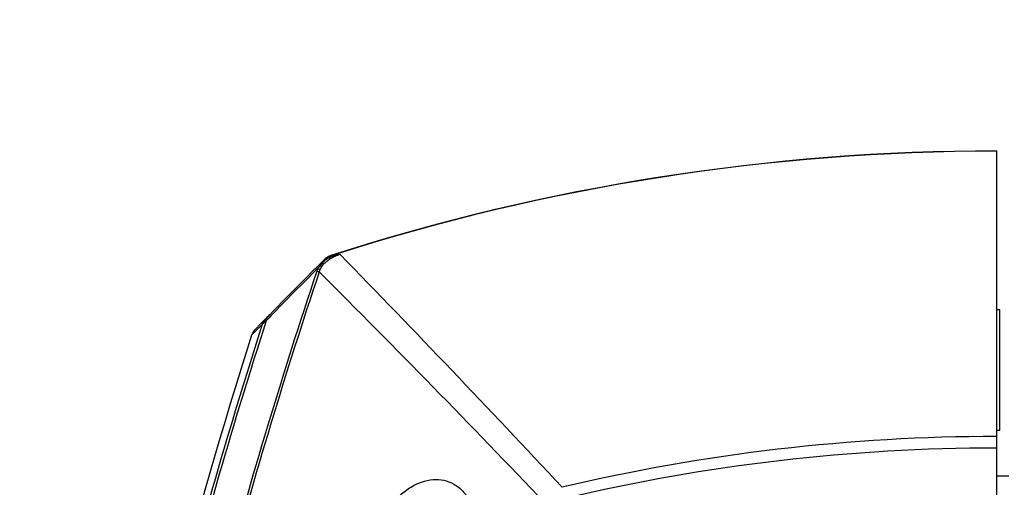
# Model space of a CAD drawing. Header units: millimetres. Extents: x 0 to 420, y 0 to 297.
# Tile 245 of 256: x 322 to 335, y 222 to 228. Entities that reach past the tile are written whole.
import ezdxf

# ---------------------------------------------------------------- set-up
doc = ezdxf.new("R2010")
doc.units = ezdxf.units.MM
doc.header["$LTSCALE"] = 23.1
doc.layers.get('0').update_dxf_attribs({"linetype": 'CONTINUOUS'})
for name, color, linetype in [('06___PRT_ALL_SURFS', 7, 'CONTINUOUS'), ('AXES', 7, 'CONTINUOUS'), ('DIM_PILOTEES', 7, 'CONTINUOUS')]:
    doc.layers.add(name, color=color, linetype=linetype)
doc.styles.get("Standard").update_dxf_attribs({"font": 'txt', "width": 0.7})
doc.dimstyles.new('DIMSTYLE_6', dxfattribs={"dimtxt": 2.5, "dimasz": 3.5, "dimexe": 2, "dimexo": 0, "dimtad": 1, "dimlfac": 5, "dimdsep": 46, "dimtxsty": 'Standard', "dimblk": '_FILLED', "dimblk1": '_FILLED', "dimblk2": '_FILLED', "dimcen": 0.09, "dimazin": 2, "dimtp": 0.8, "dimtm": 0.8, "dimtfac": 1, "dimtofl": 0, "dimtmove": 0, "dimatfit": 3, "dimldrblk": '_FILLED', "dimfxl": 0, "dimtolj": 1, "dimarcsym": 0})

# ---------------------------------------------------------------- blocks, each defined once
blk = doc.blocks.new('_FILLED')
at = {"color": 0, "linetype": 'ByBlock'}
blk.add_solid([(0, 0), (-1, 0.1429), (-1, -0.1429)], dxfattribs=at)
blk = doc.blocks.new('*D11')
at = {"layer": 'DIM_PILOTEES', "color": 2, "linetype": 'Continuous'}
for p, q in [((321.931, 202.543), (321.931, 257.134)), ((405.531, 202.543), (405.531, 257.134)), ((321.931, 255.134), (363.731, 255.134)), ((405.531, 255.134), (363.731, 255.134))]:
    blk.add_line(p, q, dxfattribs=at)
at = {"layer": 'DIM_PILOTEES', "color": 2, "linetype": 'Continuous', "xscale": 3.5, "yscale": 3.5, "zscale": 3.5, "rotation": 180}
blk.add_blockref('_FILLED', (321.931, 255.134), dxfattribs=at)
at = {"layer": 'DIM_PILOTEES', "color": 2, "linetype": 'Continuous', "xscale": 3.5, "yscale": 3.5, "zscale": 3.5}
blk.add_blockref('_FILLED', (405.531, 255.134), dxfattribs=at)
at = {"layer": 'DIM_PILOTEES', "color": 2, "linetype": 'Continuous', "insert": (363.731, 258.259), "char_height": 2.5, "width": 8.03571, "attachment_point": 2, "line_spacing_factor": 0.9}
blk.add_mtext('{\\ftxt;\\W0.0001;\\H0.0001;\\~}{\\ftxt;\\W2.1428571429;\\H2.5; }{\\ftxt;\\W0.0001;\\H0.0001;\\~}', dxfattribs=at)

msp = doc.modelspace()

# ---------------------------------------------------------------- linework, layer by layer
at = {"color": 7, "linetype": 'Continuous'}
for p, q in [((335.131, 220.9049), (335.131, 226.3491)), ((326.2775, 224.9527), (326.2764, 224.9522)), ((326.2049, 224.8995), (326.0891, 224.7846)), ((326.2413, 224.9307), (326.2242, 224.9171)), ((326.2423, 224.9313), (326.2413, 224.9307)), ((326.0223, 224.7178), (325.9555, 224.651)), ((326.1155, 224.7575), (326.1476, 224.7467)), ((325.8235, 224.5179), (325.6908, 224.383)), ((325.6253, 224.3158), (325.5595, 224.2484)), ((325.6916, 224.3838), (325.5604, 224.2493)), ((325.5059, 224.1625), (325.4623, 224.1175)), ((325.5604, 224.2493), (325.4666, 224.1525)), ((325.476, 224.1634), (325.4725, 224.1607)), ((325.4805, 224.1668), (325.4752, 224.1627)), ((325.4908, 224.1774), (325.4805, 224.1668)), ((325.5059, 224.1626), (325.4823, 224.1383)), ((325.3737, 224.0638), (325.2975, 223.9852)), ((325.3736, 224.0324), (325.317, 223.9747)), ((325.4436, 224.1355), (325.3649, 224.0547)), ((325.3913, 224.0505), (325.3728, 224.0317)), ((325.4823, 224.1383), (325.4435, 224.098)), ((325.4477, 224.1395), (325.4436, 224.1355)), ((325.4537, 224.1452), (325.4524, 224.144)), ((325.4549, 224.1463), (325.4536, 224.1451)), ((325.4573, 224.1483), (325.4561, 224.1473)), ((325.4597, 224.1504), (325.4584, 224.1493)), ((325.4608, 224.1514), (325.4595, 224.1503)), ((325.462, 224.1524), (325.4606, 224.1512)), ((325.4631, 224.1533), (325.4617, 224.1521)), ((325.4642, 224.1542), (325.4628, 224.153)), ((325.4659, 224.1555), (325.4638, 224.1539)), ((325.4674, 224.1567), (325.4653, 224.1551)), ((325.4688, 224.1579), (325.4669, 224.1563)), ((325.4707, 224.1593), (325.4684, 224.1575)), ((325.4733, 224.1613), (325.4704, 224.1591)), ((325.29, 223.9472), (325.2507, 223.9069)), ((325.317, 223.9747), (325.29, 223.9471)), ((335.131, 222.0434), (335.291, 222.0434))]:
    msp.add_line(p, q, dxfattribs=at)
for points in [[(326.3024, 224.9628), (326.2962, 224.9607), (326.2786, 224.9533), (326.261, 224.9438), (326.2432, 224.9321), (326.225, 224.9179), (326.2049, 224.8995)], [(326.2764, 224.9522), (326.259, 224.9425), (326.2509, 224.9371)], [(326.0899, 224.7853), (325.9563, 224.6518), (325.8228, 224.5171)], [(325.4526, 224.1442), (325.4513, 224.143), (325.4501, 224.1419), (325.4489, 224.1407), (325.4477, 224.1395)], [(325.4585, 224.1494), (325.4573, 224.1484), (325.4561, 224.1473), (325.4549, 224.1462)], [(325.2975, 223.9852), (325.2834, 223.969), (325.2711, 223.9513), (325.2608, 223.9324), (325.2526, 223.9125), (325.2507, 223.9069)]]:
    msp.add_lwpolyline(points, dxfattribs=at)
for centre, radius, start, end in [((335.131, 197.5434), 28.8057, 90, 107.84768), ((335.131, 197.5434), 28.8034, 90, 107.81812), ((326.5314, 224.5505), 0.439, 104.16761, 123.81647), ((326.5717, 224.1469), 0.8423, 100.10151, 109.49612), ((326.3395, 224.916), 0.054, 114.3265, 120.50843), ((327.0374, 218.4955), 6.5096, 95.40748, 96.35149), ((199.2682, 100.6833), 177.8125, 42.974021, 44.347668), ((326.9523, 224.1645), 1.0363, 136.77716, 142.52686), ((326.431, 224.657), 0.3192, 131.74264, 137.1095), ((326.4047, 224.6865), 0.2796, 126.61541, 131.73536), ((392.331, 202.5434), 69.8424, 161.454304, 164.996588), ((392.331, 202.5434), 69.8085, 161.454318, 164.944928), ((358.0048, 192.7167), 45.222, 134.81778, 135.94343), ((326.5516, 224.6113), 0.46, 156.46277, 161.46308), ((326.4107, 224.6602), 0.2769, 156.23055, 161.78314), ((189.6292, 88.2229), 193.0701, 43.729256, 45.001115), ((392.331, 202.5434), 70.3099, 162.188288, 165.661987), ((392.331, 202.5434), 70.2748, 162.138412, 165.60507), ((325.6334, 223.9924), 0.2312, 135.99541, 137.68553), ((335.131, 197.5434), 25.0218, 90, 103.31823), ((335.131, 197.5434), 24.8686, 90, 103.31823)]:
    msp.add_arc(centre, radius, start, end, dxfattribs=at)
for points in [[(326.2906, 224.9409), (326.2959, 224.9496), (326.3033, 224.9573), (326.3121, 224.9625)], [(326.3173, 224.9652), (326.3122, 224.9652), (326.3072, 224.9644), (326.3024, 224.9628)], [(326.2379, 224.9109), (326.2541, 224.9229), (326.272, 224.9329), (326.2906, 224.9409)], [(325.4431, 224.135), (325.4201, 224.1113), (325.4015, 224.0819), (325.3913, 224.0505)]]:
    msp.add_open_spline(points, degree=3, dxfattribs=at)
for points, knots in [([(326.1573, 224.7718), (326.1601, 224.7783), (326.1719, 224.803), (326.1869, 224.8262), (326.2, 224.8416)], [0, 0, 0, 0, 0.260359, 1, 1, 1, 1]), ([(326.2049, 224.8995), (326.2034, 224.898), (326.1979, 224.8908), (326.1967, 224.8811), (326.1972, 224.8742)], [0, 0, 0, 0, 0.2288657, 1, 1, 1, 1]), ([(326.2, 224.8416), (326.2005, 224.844), (326.2019, 224.8549), (326.1998, 224.866), (326.1972, 224.8742)], [0, 0, 0, 0, 0.2183796, 1, 1, 1, 1]), ([(326.2, 224.8416), (326.2032, 224.8454), (326.2158, 224.8596), (326.2299, 224.8725), (326.2408, 224.8815)], [0, 0, 0, 0, 0.2593722, 1, 1, 1, 1]), ([(326.2408, 224.8815), (326.2444, 224.8844), (326.2593, 224.8963), (326.275, 224.9072), (326.2871, 224.9152)], [0, 0, 0, 0, 0.2403872, 1, 1, 1, 1]), ([(326.2871, 224.9152), (326.2878, 224.9169), (326.2907, 224.9252), (326.291, 224.9341), (326.2906, 224.9409)], [0, 0, 0, 0, 0.214594, 1, 1, 1, 1]), ([(326.1573, 224.7718), (326.1551, 224.7757), (326.1459, 224.7839), (326.1362, 224.7908), (326.1299, 224.795)], [0, 0, 0, 0, 0.3728569, 1, 1, 1, 1]), ([(325.3913, 224.0505), (325.3939, 224.0533), (325.4095, 224.0709), (325.4262, 224.0886), (325.4435, 224.098)], [0, 0, 0, 0, 0.1640036, 1, 1, 1, 1]), ([(325.4435, 224.098), (325.4415, 224.1012), (325.4377, 224.1208), (325.4524, 224.137), (325.4624, 224.148)], [0, 0, 0, 0, 0.2049273, 1, 1, 1, 1]), ([(326.6364, 220.7912), (326.6832, 220.9564), (326.8027, 221.2597), (327.0165, 221.59), (327.2119, 221.7891), (327.3954, 221.926), (327.5997, 222.0044), (327.7996, 221.9925), (327.9378, 221.9395), (328.0614, 221.8409), (328.1633, 221.6969), (328.2357, 221.51), (328.2839, 221.2006), (328.2506, 220.9512), (328.2052, 220.7874)], [0, 0, 0, 0, 0.1609587, 0.3033803, 0.3654818, 0.4214676, 0.5178079, 0.5620266, 0.6065867, 0.6543762, 0.7081578, 0.7700125, 0.8406281, 1, 1, 1, 1])]:
    msp.add_open_spline(points, degree=3, knots=knots, dxfattribs=at)
at = {"layer": '06___PRT_ALL_SURFS', "color": 7, "linetype": 'Continuous'}
msp.add_arc((392.331, 202.5434), 70.4, 162.334553, 174.733324, dxfattribs=at)
at = {"layer": 'AXES', "color": 7, "linetype": 'Continuous'}
for p, q in [((335.171, 224.2434), (335.131, 224.2434)), ((335.171, 222.6434), (335.171, 224.2434)), ((335.171, 222.6434), (335.131, 222.6434))]:
    msp.add_line(p, q, dxfattribs=at)

# ---------------------------------------------------------------- dimensions: what is measured, and where the dimension line sits
at = {"layer": 'DIM_PILOTEES', "color": 2, "linetype": 'Continuous'}
dim = msp.add_linear_dim(base=(405.531, 255.1343), p1=(321.931, 202.5434), p2=(405.531, 202.5434), text='{\\ftxt;\\W0.0001;\\H0.0001;\\~}{\\ftxt;\\W2.1428571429;\\H2.5; }{\\ftxt;\\W0.0001;\\H0.0001;\\~}', dimstyle='DIMSTYLE_6', dxfattribs=at)
dim.commit()
dim.dimension.update_dxf_attribs({"geometry": '*D11', "text_midpoint": (363.3739, 255.1343), "dimtype": 160})

doc.saveas('drawing.dxf')
